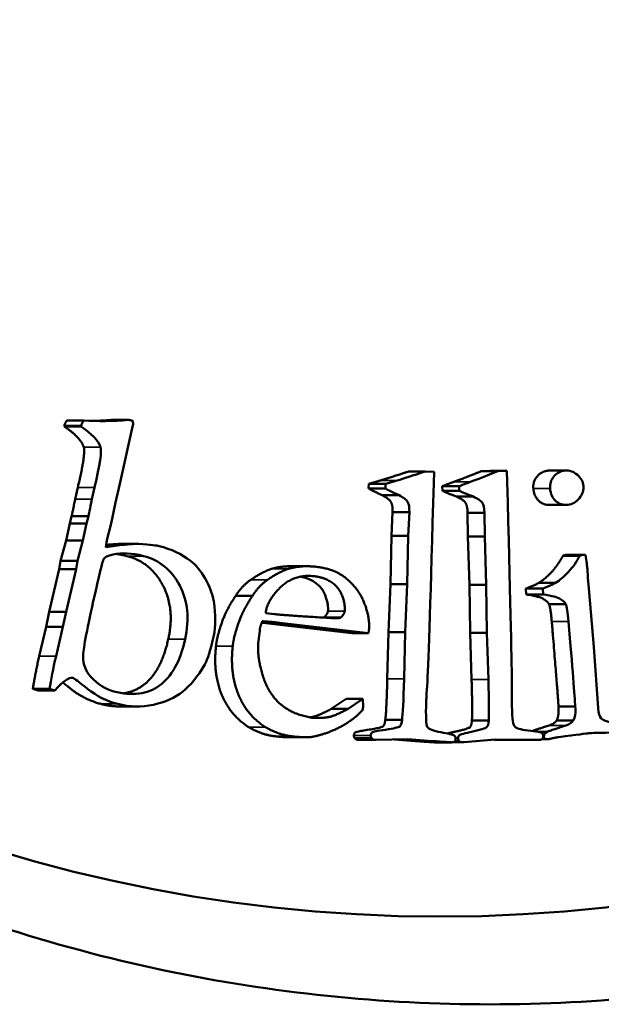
# Model space of a CAD drawing. Header units: millimetres. Extents: x 697 to 7301, y 1765 to 4597.
# Tile 3 of 39: x 1727.93 to 1734.57, y 2038.45 to 2049.68. Entities that reach past the tile are written whole.
import ezdxf

# ---------------------------------------------------------------- set-up
doc = ezdxf.new("R2010")
doc.units = ezdxf.units.MM
doc.layers.add('Visibile (ISO)', color=7, linetype='Continuous', lineweight=50)
doc.layers.add('Visibile sottile (ISO)', color=7, linetype='Continuous', lineweight=35)

msp = doc.modelspace()

# ---------------------------------------------------------------- linework, layer by layer
at = {"layer": 'Visibile (ISO)'}
for p, q in [((1728.442, 2045.051), (1728.44, 2045.041)), ((1728.631, 2045.041), (1728.44, 2045.041)), ((1728.664, 2045.11), (1728.472, 2045.11)), ((1728.633, 2045.051), (1728.631, 2045.041)), ((1729.178, 2045.115), (1728.987, 2045.115)), ((1729.076, 2044.388), (1729.224, 2045.055)), ((1732.557, 2044.527), (1732.366, 2044.527)), ((1732.658, 2044.523), (1732.557, 2044.527)), ((1732.654, 2044.396), (1732.658, 2044.523)), ((1733.296, 2044.534), (1733.196, 2044.53)), ((1733.387, 2044.53), (1733.196, 2044.53)), ((1733.488, 2044.534), (1733.296, 2044.534)), ((1733.488, 2044.534), (1733.387, 2044.53)), ((1733.491, 2044.407), (1733.488, 2044.534)), ((1733.977, 2044.538), (1734.168, 2044.538)), ((1728.596, 2044.346), (1728.566, 2044.212)), ((1728.787, 2044.346), (1728.757, 2044.212)), ((1729.025, 2044.174), (1729.076, 2044.388)), ((1731.913, 2044.386), (1731.912, 2044.334)), ((1732.104, 2044.386), (1731.913, 2044.386)), ((1732.104, 2044.386), (1732.103, 2044.334)), ((1732.943, 2044.36), (1732.751, 2044.36)), ((1732.751, 2044.36), (1732.753, 2044.308)), ((1732.943, 2044.36), (1732.944, 2044.308)), ((1732.103, 2044.334), (1731.912, 2044.334)), ((1732.259, 2044.256), (1732.068, 2044.256)), ((1732.944, 2044.308), (1732.753, 2044.308)), ((1733.105, 2044.241), (1732.913, 2044.241)), ((1728.975, 2043.936), (1729.025, 2044.174)), ((1733.971, 2044.146), (1734.162, 2044.146)), ((1728.525, 2044.017), (1728.505, 2043.936)), ((1728.716, 2044.017), (1728.525, 2044.017)), ((1728.716, 2044.017), (1728.696, 2043.936)), ((1732.185, 2044.065), (1732.173, 2043.795)), ((1732.376, 2044.065), (1732.185, 2044.065)), ((1732.376, 2044.065), (1732.364, 2043.795)), ((1733.232, 2044.058), (1733.041, 2044.058)), ((1733.041, 2044.058), (1733.043, 2043.788)), ((1733.232, 2044.058), (1733.235, 2043.788)), ((1728.505, 2043.936), (1728.461, 2043.74)), ((1728.696, 2043.936), (1728.505, 2043.936)), ((1728.696, 2043.936), (1728.652, 2043.74)), ((1728.928, 2043.745), (1728.975, 2043.936)), ((1732.173, 2043.795), (1732.16, 2043.245)), ((1732.364, 2043.795), (1732.173, 2043.795)), ((1732.364, 2043.795), (1732.351, 2043.245)), ((1733.235, 2043.788), (1733.043, 2043.788)), ((1733.043, 2043.788), (1733.061, 2043.237)), ((1733.235, 2043.788), (1733.252, 2043.237)), ((1728.461, 2043.74), (1728.4, 2043.51)), ((1728.652, 2043.74), (1728.461, 2043.74)), ((1728.652, 2043.74), (1728.591, 2043.51)), ((1729.101, 2043.692), (1728.915, 2043.666)), ((1729.101, 2043.692), (1728.919, 2043.692)), ((1729.291, 2043.704), (1729.1, 2043.704)), ((1734.319, 2043.568), (1734.128, 2043.568)), ((1734.357, 2043.577), (1734.166, 2043.577)), ((1734.384, 2043.577), (1734.357, 2043.577)), ((1728.4, 2043.51), (1728.384, 2043.415)), ((1728.591, 2043.51), (1728.4, 2043.51)), ((1728.591, 2043.51), (1728.575, 2043.415)), ((1731.014, 2043.447), (1731.205, 2043.447)), ((1728.384, 2043.415), (1728.27, 2042.926)), ((1728.575, 2043.415), (1728.384, 2043.415)), ((1728.575, 2043.415), (1728.461, 2042.926)), ((1732.16, 2043.245), (1732.137, 2042.697)), ((1732.351, 2043.245), (1732.16, 2043.245)), ((1732.351, 2043.245), (1732.328, 2042.697)), ((1733.252, 2043.237), (1733.061, 2043.237)), ((1733.061, 2043.237), (1733.069, 2042.689)), ((1733.252, 2043.237), (1733.26, 2042.689)), ((1734.042, 2043.257), (1733.851, 2043.257)), ((1734.421, 2043.192), (1734.411, 2043.314)), ((1730.396, 2043.111), (1730.588, 2043.111)), ((1733.898, 2043.193), (1733.706, 2043.193)), ((1733.706, 2043.193), (1733.71, 2043.126)), ((1733.901, 2043.126), (1733.71, 2043.126)), ((1733.898, 2043.193), (1733.901, 2043.126)), ((1734.478, 2042.53), (1734.421, 2043.192)), ((1734.161, 2043.015), (1733.969, 2043.015)), ((1728.27, 2042.926), (1728.235, 2042.757)), ((1728.461, 2042.926), (1728.27, 2042.926)), ((1728.461, 2042.926), (1728.426, 2042.757)), ((1730.738, 2042.914), (1730.836, 2042.902)), ((1730.709, 2042.802), (1730.869, 2042.782)), ((1730.869, 2042.782), (1731.72, 2042.684)), ((1731.06, 2042.782), (1730.9, 2042.802)), ((1731.912, 2042.684), (1731.06, 2042.782)), ((1731.593, 2042.862), (1731.401, 2042.862)), ((1728.235, 2042.757), (1728.155, 2042.422)), ((1728.426, 2042.757), (1728.235, 2042.757)), ((1728.426, 2042.757), (1728.347, 2042.422)), ((1730.668, 2042.682), (1730.653, 2042.572)), ((1730.67, 2042.706), (1730.668, 2042.682)), ((1730.67, 2042.729), (1730.67, 2042.706)), ((1731.72, 2042.684), (1731.912, 2042.684)), ((1731.915, 2042.715), (1731.912, 2042.684)), ((1732.137, 2042.697), (1732.125, 2042.165)), ((1732.328, 2042.697), (1732.137, 2042.697)), ((1732.328, 2042.697), (1732.316, 2042.165)), ((1733.26, 2042.689), (1733.069, 2042.689)), ((1733.069, 2042.689), (1733.086, 2042.157)), ((1733.26, 2042.689), (1733.277, 2042.157)), ((1734.53, 2041.828), (1734.478, 2042.53)), ((1728.274, 2042.051), (1728.083, 2042.051)), ((1728.083, 2042.051), (1728.143, 2042.032)), ((1728.334, 2042.032), (1728.143, 2042.032)), ((1728.274, 2042.051), (1728.334, 2042.032)), ((1731.655, 2041.936), (1731.486, 2041.822)), ((1731.655, 2041.936), (1731.847, 2041.936)), ((1731.677, 2041.822), (1731.847, 2041.936)), ((1731.847, 2041.936), (1731.849, 2041.845)), ((1729.082, 2041.849), (1729.273, 2041.849)), ((1731.486, 2041.822), (1731.677, 2041.822)), ((1734.268, 2041.847), (1734.077, 2041.847)), ((1732.293, 2041.698), (1732.102, 2041.698)), ((1733.281, 2041.689), (1733.089, 2041.689)), ((1734.245, 2041.688), (1734.054, 2041.688)), ((1733.947, 2041.56), (1733.844, 2041.56)), ((1731.008, 2041.498), (1731.199, 2041.498)), ((1731.947, 2041.486), (1731.755, 2041.486)), ((1731.803, 2041.468), (1731.994, 2041.468)), ((1731.999, 2041.468), (1732.357, 2041.475)), ((1732.205, 2041.472), (1732.443, 2041.455)), ((1732.357, 2041.475), (1732.635, 2041.455)), ((1732.67, 2041.44), (1732.862, 2041.44)), ((1732.871, 2041.441), (1732.987, 2041.441)), ((1732.946, 2041.455), (1732.898, 2041.455)), ((1733, 2041.441), (1733.356, 2041.471)), ((1733.346, 2041.47), (1733.444, 2041.47)), ((1733.356, 2041.471), (1733.635, 2041.47)), ((1733.639, 2041.469), (1733.83, 2041.469)), ((1733.887, 2041.475), (1733.955, 2041.475)), ((1733.923, 2041.48), (1733.893, 2041.48))]:
    msp.add_line(p, q, dxfattribs=at)
msp.add_ellipse((1732.724, 2059.454), major_axis=(0, -20), ratio=0.92388, dxfattribs=at)
msp.add_ellipse((1731.613, 2041.874), major_axis=(0, -0.257), ratio=0.92388, start_param=1.31348, end_param=1.455189, dxfattribs=at)
for points, degree, knots in [([(1752.806, 2059.454), (1752.806, 2058.133), (1752.688, 2056.767), (1752.192, 2054.051), (1751.813, 2052.7), (1750.813, 2050.111), (1750.191, 2048.87), (1748.753, 2046.575), (1747.938, 2045.522), (1746.202, 2043.66), (1745.223, 2042.786), (1743.092, 2041.248), (1741.941, 2040.582), (1739.542, 2039.514), (1738.291, 2039.11), (1735.779, 2038.58), (1734.517, 2038.454), (1732.078, 2038.454), (1730.817, 2038.58), (1728.31, 2039.11), (1727.063, 2039.514), (1724.672, 2040.582), (1723.525, 2041.248), (1721.406, 2042.786), (1720.432, 2043.66), (1718.708, 2045.522), (1717.899, 2046.575), (1716.472, 2048.87), (1715.854, 2050.111), (1714.863, 2052.7), (1714.488, 2054.051), (1713.996, 2056.767), (1713.879, 2058.133), (1713.879, 2059.454), (1713.879, 2060.776), (1713.996, 2062.143), (1714.488, 2064.862), (1714.864, 2066.214), (1715.857, 2068.805), (1716.476, 2070.047), (1717.905, 2072.342), (1718.715, 2073.395), (1720.441, 2075.257), (1721.414, 2076.129), (1723.533, 2077.665), (1724.678, 2078.33), (1727.068, 2079.397), (1728.314, 2079.8), (1730.819, 2080.329), (1732.079, 2080.454), (1734.516, 2080.454), (1735.777, 2080.329), (1738.287, 2079.8), (1739.537, 2079.397), (1741.935, 2078.33), (1743.085, 2077.665), (1745.215, 2076.129), (1746.194, 2075.257), (1747.93, 2073.395), (1748.747, 2072.342), (1750.187, 2070.047), (1750.81, 2068.805), (1751.812, 2066.214), (1752.191, 2064.862), (1752.688, 2062.143), (1752.806, 2060.776), (1752.806, 2059.454)], 3, [6.338557, 6.338557, 6.338557, 6.338557, 6.734862, 6.734862, 7.131166, 7.131166, 7.527471, 7.527471, 7.923775, 7.923775, 8.31979, 8.31979, 8.715805, 8.715805, 9.11182, 9.11182, 9.507835, 9.507835, 9.90385, 9.90385, 10.299865, 10.299865, 10.69588, 10.69588, 11.091895, 11.091895, 11.4882, 11.4882, 11.884504, 11.884504, 12.280808, 12.280808, 12.677113, 12.677113, 12.677113, 13.07375, 13.07375, 13.470387, 13.470387, 13.867023, 13.867023, 14.26366, 14.26366, 14.659343, 14.659343, 15.055026, 15.055026, 15.450709, 15.450709, 15.846391, 15.846391, 16.242074, 16.242074, 16.637757, 16.637757, 17.03344, 17.03344, 17.429123, 17.429123, 17.82576, 17.82576, 18.222396, 18.222396, 18.619033, 18.619033, 19.01567, 19.01567, 19.01567, 19.01567]), ([(1734.149, 2044.537), (1734.098, 2044.532), (1734.057, 2044.51), (1733.991, 2044.431), (1733.977, 2044.385), (1733.981, 2044.333)], 3, [-0.02528468, -0.02528468, -0.02528468, -0.02528468, -0.01264234, -0.01264234, 0, 0, 0, 0]), ([(1734.362, 2044.363), (1734.358, 2044.409), (1734.335, 2044.451), (1734.25, 2044.526), (1734.202, 2044.543), (1734.149, 2044.537)], 3, [-0.02603281, -0.02603281, -0.02603281, -0.02603281, -0.01301641, -0.01301641, 0, 0, 0, 0]), ([(1734.182, 2044.147), (1734.235, 2044.152), (1734.279, 2044.178), (1734.35, 2044.27), (1734.365, 2044.316), (1734.362, 2044.363)], 3, [-0.02466017, -0.02466017, -0.02466017, -0.02466017, -0.01233008, -0.01233008, 0, 0, 0, 0]), ([(1732.259, 2044.256), (1732.31, 2044.23), (1732.342, 2044.205), (1732.371, 2044.157), (1732.378, 2044.119), (1732.376, 2044.065)], 3, [-0.04895049, -0.04895049, -0.04895049, -0.04895049, -0.02447524, -0.02447524, 0, 0, 0, 0]), ([(1733.105, 2044.241), (1733.156, 2044.218), (1733.19, 2044.195), (1733.222, 2044.15), (1733.231, 2044.111), (1733.232, 2044.058)], 3, [-0.04895049, -0.04895049, -0.04895049, -0.04895049, -0.02447524, -0.02447524, 0, 0, 0, 0]), ([(1733.79, 2044.333), (1733.797, 2044.243), (1733.904, 2044.146), (1733.971, 2044.146)], 2, [-2, -2, -2, -1, -0.129673, -0.129673, -0.129673]), ([(1733.981, 2044.333), (1733.986, 2044.273), (1734.008, 2044.225), (1734.084, 2044.156), (1734.129, 2044.142), (1734.182, 2044.147)], 3, [-0.02699043, -0.02699043, -0.02699043, -0.02699043, -0.01349521, -0.01349521, 0, 0, 0, 0]), ([(1728.772, 2043.048), (1728.838, 2043.345), (1728.877, 2043.504), (1728.9, 2043.55), (1728.937, 2043.567), (1728.997, 2043.58)], 3, [-0.08958665, -0.08958665, -0.08958665, -0.08958665, -0.04479332, -0.04479332, 0, 0, 0, 0]), ([(1729.346, 2043.564), (1729.528, 2043.516), (1729.665, 2043.404), (1729.85, 2043.052), (1729.871, 2042.847), (1729.819, 2042.615)], 3, [-0.1512564, -0.1512564, -0.1512564, -0.1512564, -0.0756282, -0.0756282, 0, 0, 0, 0]), ([(1734.319, 2043.568), (1734.286, 2043.502), (1734.244, 2043.441), (1734.141, 2043.329), (1734.091, 2043.286), (1734.042, 2043.257)], 3, [-0.04931049, -0.04931049, -0.04931049, -0.04931049, -0.02465525, -0.02465525, 0, 0, 0, 0]), ([(1730.145, 2043.048), (1730.131, 2043.134), (1730.099, 2043.22), (1729.998, 2043.394), (1729.942, 2043.462), (1729.88, 2043.51)], 3, [-0.04424068, -0.04424068, -0.04424068, -0.04424068, -0.02212034, -0.02212034, 0, 0, 0, 0]), ([(1731.135, 2043.329), (1731.233, 2043.311), (1731.389, 2043.199), (1731.455, 2043.007), (1731.448, 2042.935)], 2, [-2.874573, -2.874573, -2.874573, -2, -1, 0, 0, 0]), ([(1733.901, 2043.126), (1734.002, 2043.111), (1734.068, 2043.093), (1734.133, 2043.051), (1734.153, 2043.032), (1734.161, 2043.015)], 3, [-0.01406169, -0.01406169, -0.01406169, -0.01406169, -0.00703085, -0.00703085, 0, 0, 0, 0]), ([(1729.819, 2042.615), (1729.763, 2042.362), (1729.665, 2042.187), (1729.389, 2041.988), (1729.215, 2041.966), (1729.005, 2042.02)], 3, [-0.1218962, -0.1218962, -0.1218962, -0.1218962, -0.0609481, -0.0609481, 0, 0, 0, 0]), ([(1729.627, 2042.615), (1729.543, 2042.236), (1729.238, 2042.017), (1729.116, 2041.998)], 2, [-2, -2, -2, -1, -0.528292, -0.528292, -0.528292]), ([(1729.05, 2041.878), (1729.187, 2041.842), (1729.323, 2041.839), (1729.593, 2041.899), (1729.704, 2041.948), (1729.878, 2042.086), (1729.962, 2042.189), (1730.043, 2042.327)], 3, [-0.08048871, -0.08048871, -0.08048871, -0.08048871, -0.05365914, -0.05365914, -0.02682957, -0.02682957, 0, 0, 0, 0]), ([(1728.424, 2042.122), (1728.462, 2042.093), (1728.67, 2041.927), (1728.859, 2041.878)], 2, [-1.375052, -1.375052, -1.375052, -1, 0, 0, 0]), ([(1728.538, 2042.174), (1728.552, 2042.171), (1728.61, 2042.128), (1728.811, 2041.967), (1728.924, 2041.911), (1729.05, 2041.878)], 3, [-0.05073493, -0.05073493, -0.05073493, -0.05073493, -0.02536747, -0.02536747, 0, 0, 0, 0]), ([(1731.486, 2041.822), (1731.345, 2041.745), (1731.258, 2041.727), (1731.245, 2041.725)], 2, [-2, -2, -2, -1, -0.832902, -0.832902, -0.832902]), ([(1731.843, 2041.809), (1731.733, 2041.689), (1731.419, 2041.53), (1731.264, 2041.502)], 2, [0.000003, 0.000003, 0.000003, 1, 2, 2, 2]), ([(1734.735, 2041.653), (1734.642, 2041.672), (1734.585, 2041.691), (1734.545, 2041.733), (1734.533, 2041.771), (1734.53, 2041.828)], 3, [-0.02236669, -0.02236669, -0.02236669, -0.02236669, -0.01118335, -0.01118335, 0, 0, 0, 0]), ([(1732.293, 2041.698), (1732.289, 2041.658), (1732.28, 2041.633), (1732.252, 2041.611), (1732.199, 2041.599), (1732.012, 2041.57), (1731.961, 2041.56), (1731.941, 2041.546), (1731.936, 2041.534), (1731.935, 2041.517)], 3, [-0.3597269, -0.3597269, -0.3597269, -0.3597269, -0.2697952, -0.2697952, -0.1798634, -0.1798634, -0.0899317, -0.0899317, 0, 0, 0, 0]), ([(1733.089, 2041.689), (1733.086, 2041.63), (1733.046, 2041.594), (1732.847, 2041.551), (1732.81, 2041.541)], 2, [-4, -4, -4, -3, -2, -1.560239, -1.560239, -1.560239]), ([(1733.281, 2041.689), (1733.279, 2041.649), (1733.271, 2041.624), (1733.244, 2041.6), (1733.192, 2041.584), (1733.007, 2041.544), (1732.956, 2041.53), (1732.937, 2041.515), (1732.933, 2041.503), (1732.933, 2041.486)], 3, [-0.3597269, -0.3597269, -0.3597269, -0.3597269, -0.2697952, -0.2697952, -0.1798634, -0.1798634, -0.0899317, -0.0899317, 0, 0, 0, 0]), ([(1732.889, 2041.517), (1732.873, 2041.528), (1732.822, 2041.541), (1732.648, 2041.569), (1732.596, 2041.59), (1732.579, 2041.618)], 3, [-0.02356078, -0.02356078, -0.02356078, -0.02356078, -0.01178039, -0.01178039, 0, 0, 0, 0]), ([(1733.885, 2041.548), (1733.869, 2041.558), (1733.817, 2041.567), (1733.642, 2041.584), (1733.589, 2041.602), (1733.571, 2041.629)], 3, [-0.02356078, -0.02356078, -0.02356078, -0.02356078, -0.01178039, -0.01178039, 0, 0, 0, 0]), ([(1732.858, 2041.44), (1732.875, 2041.44), (1732.887, 2041.443), (1732.9, 2041.456), (1732.904, 2041.468), (1732.904, 2041.485)], 3, [-0.007152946, -0.007152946, -0.007152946, -0.007152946, -0.003576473, -0.003576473, 0, 0, 0, 0]), ([(1733.858, 2041.469), (1733.876, 2041.47), (1733.888, 2041.473), (1733.9, 2041.488), (1733.903, 2041.5), (1733.903, 2041.517)], 3, [-0.007152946, -0.007152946, -0.007152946, -0.007152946, -0.003576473, -0.003576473, 0, 0, 0, 0])]:
    msp.add_open_spline(points, degree=degree, knots=knots, dxfattribs=at)
for points, degree in [([(1728.44, 2045.041), (1728.625, 2044.918), (1728.664, 2044.806)], 2), ([(1728.472, 2045.11), (1728.447, 2045.074), (1728.442, 2045.051)], 2), ([(1728.631, 2045.041), (1728.754, 2044.959), (1728.829, 2044.881), (1728.855, 2044.806)], 3), ([(1728.664, 2045.11), (1728.647, 2045.086), (1728.637, 2045.066), (1728.633, 2045.051)], 3), ([(1729.178, 2045.115), (1728.994, 2045.1), (1728.822, 2045.099), (1728.664, 2045.11)], 3), ([(1728.987, 2045.115), (1728.883, 2045.107), (1728.785, 2045.104)], 2), ([(1729.223, 2045.106), (1729.203, 2045.111), (1729.188, 2045.114), (1729.178, 2045.115)], 3), ([(1729.224, 2045.055), (1729.226, 2045.063), (1729.226, 2045.08), (1729.223, 2045.106)], 3), ([(1728.664, 2044.806), (1728.688, 2044.736), (1728.596, 2044.346)], 2), ([(1728.855, 2044.806), (1728.871, 2044.759), (1728.848, 2044.606), (1728.787, 2044.346)], 3), ([(1732.366, 2044.527), (1732.155, 2044.458), (1732.046, 2044.425)], 2), ([(1732.557, 2044.527), (1732.417, 2044.481), (1732.31, 2044.447), (1732.237, 2044.425)], 3), ([(1733.196, 2044.53), (1732.989, 2044.448), (1732.882, 2044.409)], 2), ([(1733.387, 2044.53), (1733.249, 2044.476), (1733.145, 2044.435), (1733.073, 2044.409)], 3), ([(1733.958, 2044.537), (1733.882, 2044.53), (1733.783, 2044.411), (1733.79, 2044.333)], 2), ([(1733.977, 2044.538), (1733.968, 2044.538), (1733.958, 2044.537)], 2), ([(1732.046, 2044.425), (1731.974, 2044.404), (1731.913, 2044.386)], 2), ([(1732.237, 2044.425), (1732.189, 2044.411), (1732.145, 2044.398), (1732.104, 2044.386)], 3), ([(1732.582, 2042.135), (1732.595, 2042.379), (1732.619, 2043.133), (1732.654, 2044.396)], 3), ([(1732.882, 2044.409), (1732.811, 2044.383), (1732.751, 2044.36)], 2), ([(1733.073, 2044.409), (1733.026, 2044.391), (1732.982, 2044.375), (1732.943, 2044.36)], 3), ([(1733.544, 2042.145), (1733.544, 2042.389), (1733.526, 2043.143), (1733.491, 2044.407)], 3), ([(1731.912, 2044.334), (1731.954, 2044.309), (1732.068, 2044.256)], 2), ([(1732.068, 2044.256), (1732.144, 2044.217), (1732.187, 2044.145), (1732.185, 2044.065)], 2), ([(1732.103, 2044.334), (1732.131, 2044.317), (1732.183, 2044.291), (1732.259, 2044.256)], 3), ([(1732.753, 2044.308), (1732.797, 2044.286), (1732.913, 2044.241)], 2), ([(1732.913, 2044.241), (1732.991, 2044.207), (1733.038, 2044.138), (1733.041, 2044.058)], 2), ([(1732.944, 2044.308), (1732.973, 2044.294), (1733.027, 2044.271), (1733.105, 2044.241)], 3), ([(1728.566, 2044.212), (1728.531, 2044.042), (1728.525, 2044.017)], 2), ([(1728.757, 2044.212), (1728.734, 2044.099), (1728.72, 2044.033), (1728.716, 2044.017)], 3), ([(1728.915, 2043.666), (1728.921, 2043.71), (1728.926, 2043.737), (1728.928, 2043.745)], 3), ([(1729.1, 2043.704), (1728.958, 2043.694), (1728.919, 2043.692)], 2), ([(1729.291, 2043.704), (1729.182, 2043.697), (1729.119, 2043.693), (1729.101, 2043.692)], 3), ([(1729.522, 2043.678), (1729.502, 2043.683), (1729.425, 2043.692), (1729.291, 2043.704)], 3), ([(1729.88, 2043.51), (1729.78, 2043.586), (1729.661, 2043.642), (1729.522, 2043.678)], 3), ([(1728.997, 2043.58), (1729.096, 2043.604), (1729.213, 2043.599), (1729.346, 2043.564)], 3), ([(1729.035, 2043.588), (1729.093, 2043.58), (1729.155, 2043.564)], 2), ([(1729.155, 2043.564), (1729.428, 2043.493), (1729.705, 2042.963), (1729.627, 2042.615)], 2), ([(1734.128, 2043.568), (1734.079, 2043.47), (1733.924, 2043.301), (1733.851, 2043.257)], 2), ([(1734.166, 2043.577), (1734.152, 2043.576), (1734.128, 2043.568)], 2), ([(1734.357, 2043.577), (1734.348, 2043.576), (1734.335, 2043.573), (1734.319, 2043.568)], 3), ([(1734.407, 2043.418), (1734.404, 2043.45), (1734.396, 2043.504), (1734.384, 2043.577)], 3), ([(1731.014, 2043.447), (1730.902, 2043.447), (1730.806, 2043.418)], 2), ([(1730.997, 2043.418), (1731.142, 2043.462), (1731.323, 2043.44)], 2), ([(1730.806, 2043.418), (1730.706, 2043.386), (1730.568, 2043.293)], 2), ([(1730.759, 2043.293), (1730.897, 2043.386), (1730.997, 2043.418)], 2), ([(1731.297, 2043.333), (1731.052, 2043.364), (1730.883, 2043.184)], 2), ([(1731.639, 2042.935), (1731.647, 2043.007), (1731.58, 2043.199), (1731.414, 2043.319), (1731.297, 2043.333)], 2), ([(1731.323, 2043.44), (1731.521, 2043.415), (1731.639, 2043.322)], 2), ([(1734.411, 2043.314), (1734.409, 2043.374), (1734.407, 2043.409), (1734.407, 2043.418)], 3), ([(1730.568, 2043.293), (1730.469, 2043.225), (1730.396, 2043.111)], 2), ([(1730.588, 2043.111), (1730.66, 2043.225), (1730.759, 2043.293)], 2), ([(1731.639, 2043.322), (1731.797, 2043.198), (1731.93, 2042.852), (1731.915, 2042.715)], 2), ([(1733.851, 2043.257), (1733.839, 2043.248), (1733.706, 2043.193)], 2), ([(1734.042, 2043.257), (1734.034, 2043.251), (1733.986, 2043.23), (1733.898, 2043.193)], 3), ([(1730.396, 2043.111), (1730.284, 2042.944), (1730.182, 2042.638), (1730.171, 2042.538)], 2), ([(1730.362, 2042.538), (1730.373, 2042.638), (1730.476, 2042.944), (1730.588, 2043.111)], 2), ([(1730.883, 2043.184), (1730.752, 2043.046), (1730.738, 2042.914)], 2), ([(1733.71, 2043.126), (1733.861, 2043.104), (1733.958, 2043.04), (1733.969, 2043.015)], 2), ([(1728.656, 2042.424), (1728.655, 2042.488), (1728.694, 2042.696), (1728.772, 2043.048)], 3), ([(1730.147, 2042.658), (1730.17, 2042.76), (1730.169, 2042.891), (1730.145, 2043.048)], 3), ([(1733.969, 2043.015), (1733.987, 2042.976), (1734, 2042.818)], 2), ([(1734.161, 2043.015), (1734.173, 2042.989), (1734.183, 2042.923), (1734.192, 2042.818)], 3), ([(1730.836, 2042.902), (1730.946, 2042.888), (1731.486, 2042.857)], 2), ([(1731.448, 2042.935), (1731.444, 2042.901), (1731.401, 2042.862)], 2), ([(1731.593, 2042.862), (1731.635, 2042.901), (1731.639, 2042.935)], 2), ([(1730.699, 2042.82), (1730.673, 2042.752), (1730.67, 2042.729)], 2), ([(1730.693, 2042.804), (1730.701, 2042.803), (1730.709, 2042.802)], 2), ([(1730.9, 2042.802), (1730.802, 2042.815), (1730.699, 2042.82)], 2), ([(1731.401, 2042.862), (1731.401, 2042.862), (1731.401, 2042.862)], 2), ([(1731.486, 2042.857), (1731.572, 2042.852), (1731.593, 2042.862)], 2), ([(1734, 2042.818), (1734.067, 2042.024), (1734.077, 2041.847)], 2), ([(1734.192, 2042.818), (1734.236, 2042.288), (1734.261, 2041.965), (1734.268, 2041.847)], 3), ([(1730.043, 2042.327), (1730.076, 2042.384), (1730.11, 2042.494), (1730.147, 2042.658)], 3), ([(1730.653, 2042.572), (1730.639, 2042.432), (1730.76, 2042.007), (1731.04, 2041.757), (1731.266, 2041.721)], 2), ([(1730.171, 2042.538), (1730.137, 2042.22), (1730.337, 2041.743), (1730.544, 2041.615)], 2), ([(1730.735, 2041.615), (1730.529, 2041.743), (1730.328, 2042.22), (1730.362, 2042.538)], 2), ([(1728.155, 2042.422), (1728.106, 2042.202), (1728.083, 2042.051)], 2), ([(1728.347, 2042.422), (1728.314, 2042.275), (1728.29, 2042.152), (1728.274, 2042.051)], 3), ([(1728.74, 2042.191), (1728.686, 2042.248), (1728.658, 2042.325), (1728.656, 2042.424)], 3), ([(1728.334, 2042.032), (1728.428, 2042.138), (1728.496, 2042.185), (1728.538, 2042.174)], 3), ([(1729.005, 2042.02), (1728.912, 2042.045), (1728.823, 2042.102), (1728.74, 2042.191)], 3), ([(1732.125, 2042.165), (1732.114, 2041.781), (1732.102, 2041.698)], 2), ([(1732.316, 2042.165), (1732.309, 2041.909), (1732.301, 2041.753), (1732.293, 2041.698)], 3), ([(1732.568, 2041.907), (1732.568, 2041.916), (1732.573, 2041.992), (1732.582, 2042.135)], 3), ([(1733.086, 2042.157), (1733.097, 2041.773), (1733.089, 2041.689)], 2), ([(1733.277, 2042.157), (1733.285, 2041.901), (1733.286, 2041.745), (1733.281, 2041.689)], 3), ([(1733.543, 2041.916), (1733.543, 2041.925), (1733.543, 2042.001), (1733.544, 2042.145)], 3), ([(1728.859, 2041.878), (1728.97, 2041.849), (1729.082, 2041.849)], 2), ([(1732.579, 2041.618), (1732.567, 2041.638), (1732.563, 2041.734), (1732.568, 2041.907)], 3), ([(1733.571, 2041.629), (1733.557, 2041.647), (1733.548, 2041.743), (1733.543, 2041.916)], 3), ([(1731.266, 2041.721), (1731.388, 2041.714), (1731.536, 2041.745), (1731.677, 2041.822)], 2), ([(1734.077, 2041.847), (1734.085, 2041.741), (1734.054, 2041.688)], 2), ([(1734.268, 2041.847), (1734.274, 2041.776), (1734.266, 2041.724), (1734.245, 2041.688)], 3), ([(1732.102, 2041.698), (1732.096, 2041.638), (1732.054, 2041.606), (1731.774, 2041.563), (1731.745, 2041.543), (1731.744, 2041.517)], 2), ([(1734.054, 2041.688), (1734.035, 2041.655), (1733.969, 2041.633)], 2), ([(1734.245, 2041.688), (1734.232, 2041.666), (1734.204, 2041.648), (1734.161, 2041.633)], 3), ([(1730.544, 2041.615), (1730.682, 2041.53), (1730.832, 2041.511)], 2), ([(1731.023, 2041.511), (1730.873, 2041.53), (1730.735, 2041.615)], 2), ([(1733.969, 2041.633), (1733.827, 2041.587), (1733.78, 2041.57)], 2), ([(1733.903, 2041.517), (1733.902, 2041.531), (1733.896, 2041.541), (1733.885, 2041.548)], 3), ([(1733.947, 2041.56), (1733.921, 2041.546), (1733.909, 2041.527), (1733.911, 2041.505)], 3), ([(1734.161, 2041.633), (1734.023, 2041.588), (1733.952, 2041.564), (1733.947, 2041.56)], 3), ([(1734.08, 2041.5), (1734.288, 2041.527), (1734.401, 2041.542), (1734.419, 2041.544)], 3), ([(1734.419, 2041.544), (1734.457, 2041.547), (1734.535, 2041.55), (1734.654, 2041.551)], 3), ([(1730.832, 2041.511), (1730.939, 2041.498), (1731.008, 2041.498)], 2), ([(1731.264, 2041.502), (1731.19, 2041.49), (1731.023, 2041.511)], 2), ([(1731.744, 2041.517), (1731.744, 2041.496), (1731.755, 2041.486)], 2), ([(1731.755, 2041.486), (1731.77, 2041.468), (1731.803, 2041.468)], 2), ([(1731.935, 2041.517), (1731.935, 2041.503), (1731.939, 2041.493), (1731.947, 2041.486)], 3), ([(1731.947, 2041.486), (1731.957, 2041.473), (1731.975, 2041.467), (1731.999, 2041.468)], 3), ([(1732.443, 2041.455), (1732.652, 2041.441), (1732.666, 2041.44)], 2), ([(1732.635, 2041.455), (1732.774, 2041.446), (1732.848, 2041.441), (1732.858, 2041.44)], 3), ([(1732.666, 2041.44), (1732.668, 2041.44), (1732.67, 2041.44)], 2), ([(1732.904, 2041.485), (1732.905, 2041.499), (1732.9, 2041.51), (1732.889, 2041.517)], 3), ([(1732.933, 2041.486), (1732.934, 2041.472), (1732.938, 2041.462), (1732.946, 2041.455)], 3), ([(1732.946, 2041.455), (1732.958, 2041.443), (1732.976, 2041.439), (1733, 2041.441)], 3), ([(1733.444, 2041.47), (1733.587, 2041.469), (1733.639, 2041.469)], 2), ([(1733.635, 2041.47), (1733.774, 2041.469), (1733.849, 2041.469), (1733.858, 2041.469)], 3), ([(1733.911, 2041.505), (1733.912, 2041.498), (1733.916, 2041.489), (1733.923, 2041.48)], 3), ([(1733.923, 2041.48), (1733.939, 2041.476), (1733.951, 2041.475), (1733.959, 2041.475)], 3), ([(1733.959, 2041.475), (1734.018, 2041.492), (1734.08, 2041.5)], 2)]:
    msp.add_open_spline(points, degree=degree, dxfattribs=at)
at = {"layer": 'Visibile sottile (ISO)'}
for p, q in [((1728.633, 2045.051), (1728.442, 2045.051)), ((1728.855, 2044.806), (1728.664, 2044.806)), ((1734.149, 2044.537), (1733.958, 2044.537)), ((1728.787, 2044.346), (1728.596, 2044.346)), ((1732.237, 2044.425), (1732.046, 2044.425)), ((1733.073, 2044.409), (1732.882, 2044.409)), ((1733.79, 2044.333), (1733.981, 2044.333)), ((1728.757, 2044.212), (1728.566, 2044.212)), ((1729.155, 2043.564), (1729.346, 2043.564)), ((1730.806, 2043.418), (1730.997, 2043.418)), ((1731.161, 2043.333), (1731.297, 2043.333)), ((1730.568, 2043.293), (1730.759, 2043.293)), ((1731.448, 2042.935), (1731.639, 2042.935)), ((1730.709, 2042.802), (1730.9, 2042.802)), ((1730.869, 2042.782), (1731.06, 2042.782)), ((1734.192, 2042.818), (1734, 2042.818)), ((1729.627, 2042.615), (1729.819, 2042.615)), ((1730.171, 2042.538), (1730.362, 2042.538)), ((1728.347, 2042.422), (1728.155, 2042.422)), ((1728.538, 2042.174), (1728.512, 2042.174)), ((1732.316, 2042.165), (1732.125, 2042.165)), ((1733.277, 2042.157), (1733.086, 2042.157)), ((1728.859, 2041.878), (1729.05, 2041.878)), ((1730.544, 2041.615), (1730.735, 2041.615)), ((1734.161, 2041.633), (1733.969, 2041.633)), ((1730.832, 2041.511), (1731.023, 2041.511)), ((1731.935, 2041.517), (1731.744, 2041.517)), ((1732.635, 2041.455), (1732.443, 2041.455)), ((1732.858, 2041.44), (1732.666, 2041.44)), ((1732.933, 2041.486), (1732.904, 2041.486)), ((1733.635, 2041.47), (1733.444, 2041.47)), ((1733.911, 2041.505), (1733.902, 2041.505))]:
    msp.add_line(p, q, dxfattribs=at)

doc.saveas('drawing.dxf')
